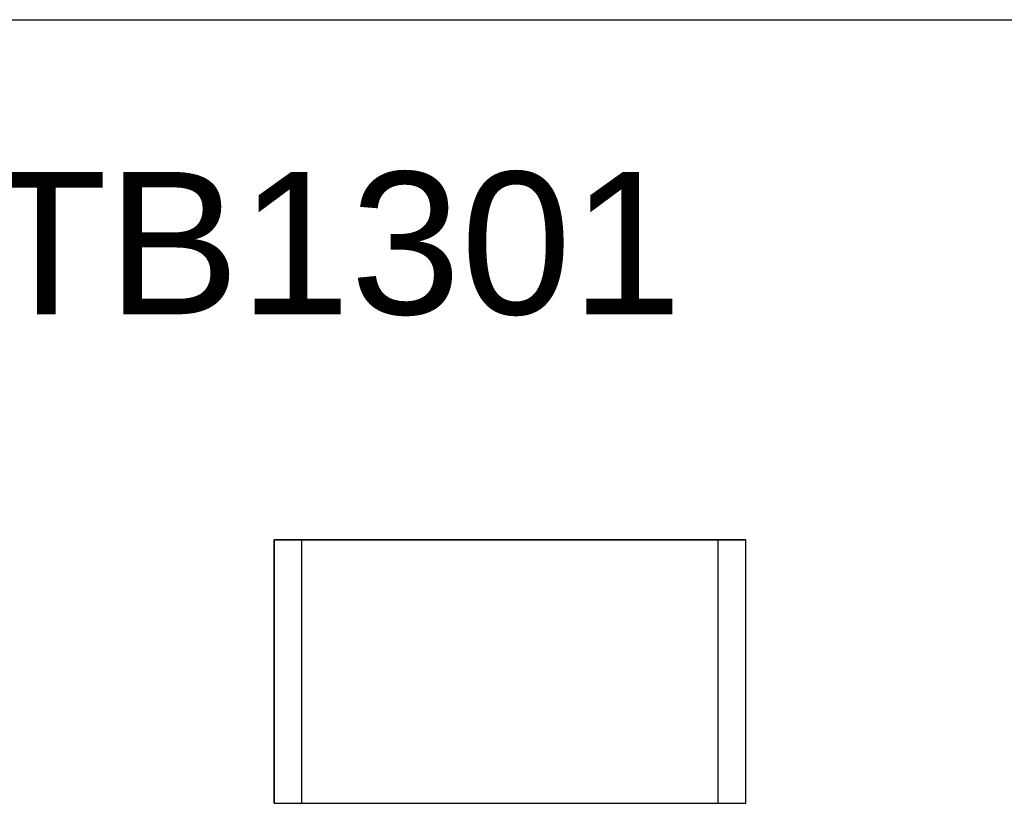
# Model space of a CAD drawing. Header units: inches. Extents: x 0 to 474, y -297 to 0.
# Tile 115 of 256: x 184.06 to 187.61, y -131.05 to -128.23. Entities that reach past the tile are written whole.
import ezdxf

# ---------------------------------------------------------------- set-up
doc = ezdxf.new("R2010")
doc.units = ezdxf.units.IN
doc.header["$MEASUREMENT"] = 0
doc.styles.add('Arial0', font='arial.ttf', dxfattribs={"height": 3.644212})

msp = doc.modelspace()

# ---------------------------------------------------------------- linework, layer by layer
at = {"color": 7, "true_color": 0xffffff}
for p, q in [((171.0388, -128.2308), (193.1608, -128.2308)), ((171.0388, -128.2308), (193.1608, -128.2308)), ((184.9798, -130.1048), (184.9798, -131.0548)), ((185.0798, -130.1048), (184.9798, -130.1048)), ((184.9798, -130.1048), (185.0798, -130.1048)), ((184.9798, -131.0548), (184.9798, -130.1048)), ((186.5798, -130.1048), (185.0798, -130.1048)), ((185.0798, -130.1048), (186.5798, -130.1048)), ((185.0798, -131.0548), (185.0798, -130.1048)), ((185.0798, -130.1048), (186.5798, -130.1048)), ((185.0798, -131.0548), (185.0798, -130.1048)), ((186.6798, -130.1048), (186.5798, -130.1048)), ((186.5798, -131.0548), (186.5798, -130.1048)), ((186.5798, -130.1048), (186.6798, -130.1048)), ((186.5798, -131.0548), (186.5798, -130.1048)), ((186.6798, -131.0548), (186.6798, -130.1048)), ((186.6798, -131.0548), (186.6798, -130.1048)), ((184.9798, -131.0548), (185.0798, -131.0548)), ((184.9798, -131.0548), (185.0798, -131.0548)), ((185.0798, -131.0548), (186.5798, -131.0548)), ((185.0798, -131.0548), (186.5798, -131.0548)), ((185.0798, -131.0548), (186.5798, -131.0548)), ((186.5798, -131.0548), (186.6798, -131.0548)), ((186.5798, -131.0548), (186.6798, -131.0548))]:
    msp.add_line(p, q, dxfattribs=at)
at = {"color": 18, "true_color": 0x000000}
for p, q in [((171.0388, -128.2308), (193.1608, -128.2308)), ((171.0388, -128.2308), (193.1608, -128.2308)), ((184.9798, -130.1048), (184.9798, -131.0548)), ((185.0798, -130.1048), (184.9798, -130.1048)), ((184.9798, -130.1048), (185.0798, -130.1048)), ((184.9798, -131.0548), (184.9798, -130.1048)), ((186.5798, -130.1048), (185.0798, -130.1048)), ((185.0798, -130.1048), (186.5798, -130.1048)), ((185.0798, -131.0548), (185.0798, -130.1048)), ((185.0798, -130.1048), (186.5798, -130.1048)), ((185.0798, -131.0548), (185.0798, -130.1048)), ((186.6798, -130.1048), (186.5798, -130.1048)), ((186.5798, -131.0548), (186.5798, -130.1048)), ((186.5798, -130.1048), (186.6798, -130.1048)), ((186.5798, -131.0548), (186.5798, -130.1048)), ((186.6798, -131.0548), (186.6798, -130.1048)), ((186.6798, -131.0548), (186.6798, -130.1048)), ((184.9798, -131.0548), (185.0798, -131.0548)), ((184.9798, -131.0548), (185.0798, -131.0548)), ((185.0798, -131.0548), (186.5798, -131.0548)), ((185.0798, -131.0548), (186.5798, -131.0548)), ((185.0798, -131.0548), (186.5798, -131.0548)), ((186.5798, -131.0548), (186.6798, -131.0548)), ((186.5798, -131.0548), (186.6798, -131.0548))]:
    msp.add_line(p, q, dxfattribs=at)

# ---------------------------------------------------------------- texts
at = {"color": 18, "true_color": 0x000000, "style": 'Arial0'}
msp.add_text('TB1301', height=0.51293, dxfattribs=at).set_placement((183.9403, -129.2924))

doc.saveas('drawing.dxf')
